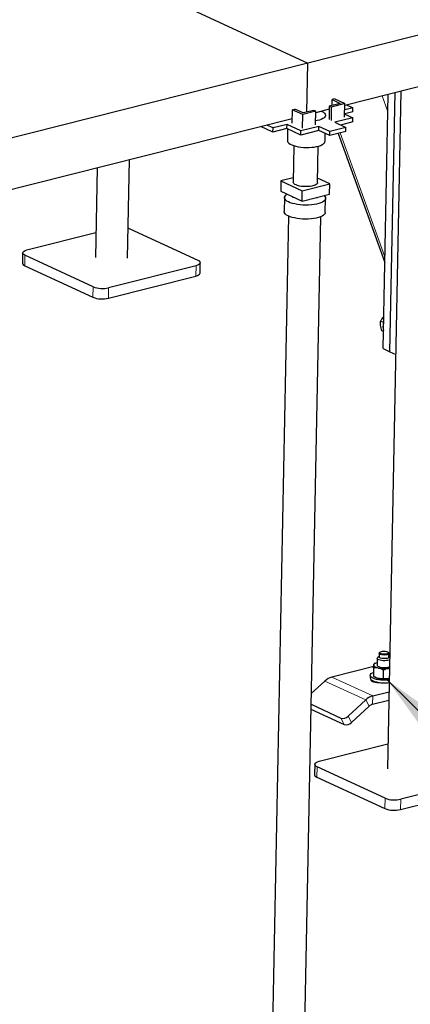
# Model space of a CAD drawing. Header units: millimetres. Extents: x 0 to 841, y 0 to 594.
# Tile 47 of 92: x 172 to 186, y 378 to 413. Entities that reach past the tile are written whole.
import ezdxf

# ---------------------------------------------------------------- set-up
doc = ezdxf.new("R2010")
doc.units = ezdxf.units.MM
doc.layers.add('NOTES', color=6, linetype='Continuous')
doc.layers.add('TRAIT-FORT', color=4, linetype='Continuous', lineweight=25)
doc.dimstyles.new('SLDDIMSTYLE2', dxfattribs={"dimtxt": 0.18, "dimasz": 2, "dimexe": 0, "dimexo": 0.0625, "dimgap": 0, "dimtad": 0, "dimtih": 1, "dimtoh": 1, "dimdec": 0, "dimrnd": 1e-09, "dimzin": 0, "dimdsep": 46, "dimtxsty": 'Standard', "dimsah": 1, "dimcen": 0.09, "dimadec": 0, "dimazin": 0, "dimtfac": 2, "dimtdec": 0, "dimtofl": 0, "dimtmove": 0, "dimatfit": 3, "dimfxl": 1, "dimfrac": 2, "dimtolj": 1, "dimtzin": 0, "dimarcsym": 0})

msp = doc.modelspace()

# ---------------------------------------------------------------- linework, layer by layer
at = {"lineweight": 18}
for p, q in [((184.92871, 410.68347), (185.13637, 410.10954)), ((183.41569, 409.3474), (185.03251, 404.87898)), ((172.04146, 404.92974), (172.03401, 404.55472)), ((178.21518, 404.55462), (178.20773, 404.17961)), ((174.49803, 403.79017), (174.49058, 403.41515)), ((175.05928, 403.75607), (175.05183, 403.38105)), ((184.5939, 389.01801), (183.11996, 389.70175)), ((184.33983, 388.87374), (182.86589, 389.55748)), ((184.62871, 389.52657), (184.62922, 389.55219)), ((184.58794, 388.718), (184.5939, 389.01801)), ((184.46091, 388.64586), (184.33983, 388.87374)), ((183.82771, 388.05922), (183.70664, 388.28709)), ((183.56637, 387.98786), (183.44529, 388.21574)), ((182.58487, 386.4636), (182.57743, 386.08859)), ((185.04144, 385.32403), (185.034, 384.94902)), ((185.60269, 385.28993), (185.59524, 384.91492))]:
    msp.add_line(p, q, dxfattribs=at)
at = {"layer": 'TRAIT-FORT', "lineweight": 25}
for p, q in [((167.50851, 418.7082), (182.24793, 411.8708)), ((201.18334, 416.66213), (182.24793, 411.8708)), ((200.61586, 414.65288), (183.58728, 410.34405)), ((182.24793, 411.8708), (163.31251, 407.07947)), ((182.21277, 410.10002), (182.24793, 411.8708)), ((184.96658, 401.55881), (185.14887, 410.73918)), ((185.61276, 410.85656), (185.12681, 386.38447)), ((185.21223, 401.44486), (185.39805, 410.80223)), ((183.02566, 410.3167), (183.01598, 409.82918)), ((183.42015, 410.41652), (183.02566, 410.3167)), ((183.09936, 410.28252), (183.02566, 410.3167)), ((183.58852, 410.40629), (183.09936, 410.28252)), ((183.12423, 410.34165), (183.1284, 410.55186)), ((183.22308, 410.57581), (183.1284, 410.55186)), ((183.1284, 410.55186), (183.42015, 410.41652)), ((183.22308, 410.57581), (183.58852, 410.40629)), ((183.57884, 409.91877), (183.58852, 410.40629)), ((183.65136, 410.36026), (183.87614, 410.25599)), ((181.68691, 410.18711), (181.67723, 409.69959)), ((181.68691, 410.18711), (181.78159, 410.21107)), ((182.06768, 410.01048), (181.68691, 410.18711)), ((182.08866, 410.06862), (181.78159, 410.21107)), ((182.058, 409.52296), (182.06768, 410.01048)), ((182.53715, 410.12927), (182.06768, 410.01048)), ((182.46346, 410.16346), (182.08866, 410.06862)), ((182.53715, 410.12927), (182.46346, 410.16346)), ((182.52747, 409.64175), (182.53715, 410.12927)), ((183.02337, 410.20136), (182.53614, 410.07807)), ((183.09936, 410.28252), (183.08968, 409.795)), ((183.58107, 410.03087), (183.87479, 409.89461)), ((183.87316, 410.10598), (183.58109, 410.03208)), ((183.87614, 410.25599), (183.58407, 410.18209)), ((183.87316, 410.10598), (183.87614, 410.25599)), ((181.68045, 409.86155), (164.65187, 405.55272)), ((180.9948, 409.52691), (180.77002, 409.63118)), ((181.49974, 409.65468), (180.9948, 409.52691)), ((181.49677, 409.50467), (181.49974, 409.65468)), ((182.00334, 409.42107), (181.49974, 409.65468)), ((181.68036, 409.85715), (181.67419, 409.85997)), ((182.6503, 409.58477), (182.00334, 409.42107)), ((182.64732, 409.43476), (182.6503, 409.58477)), ((183.04335, 409.40244), (182.6503, 409.58477)), ((183.87479, 409.89461), (183.22783, 409.73091)), ((183.22783, 409.73091), (183.62088, 409.54858)), ((183.87181, 409.7446), (183.43602, 409.63433)), ((183.87181, 409.7446), (183.87479, 409.89461)), ((180.99182, 409.3769), (180.55886, 409.57775)), ((180.99182, 409.3769), (180.9948, 409.52691)), ((181.49677, 409.50467), (180.99182, 409.3769)), ((182.00036, 409.27106), (181.49677, 409.50467)), ((181.52059, 409.49362), (181.51221, 409.07168)), ((182.64732, 409.43476), (182.00036, 409.27106)), ((182.00036, 409.27106), (182.00334, 409.42107)), ((183.04037, 409.25243), (182.64732, 409.43476)), ((182.87194, 409.04468), (182.87757, 409.32796)), ((183.04037, 409.25243), (183.04335, 409.40244)), ((183.6179, 409.39857), (183.04037, 409.25243)), ((183.62088, 409.54858), (183.04335, 409.40244)), ((183.34158, 409.32865), (185.0283, 404.66704)), ((183.6179, 409.39857), (183.62088, 409.54858)), ((181.74859, 408.88685), (181.72244, 407.57017)), ((182.60227, 407.55269), (182.62841, 408.86938)), ((175.74317, 404.82757), (175.81365, 408.37704)), ((174.64757, 408.08198), (174.5834, 404.8506)), ((181.27839, 407.61514), (181.27094, 407.24012)), ((181.72558, 407.72829), (181.27839, 407.61514)), ((181.27839, 407.61514), (182.05221, 407.25618)), ((182.05221, 407.25618), (183.04632, 407.50772)), ((183.04632, 407.50772), (182.60544, 407.71224)), ((183.03887, 407.1327), (183.04632, 407.50772)), ((181.27094, 407.24012), (182.04476, 406.88116)), ((182.04476, 406.88116), (182.05221, 407.25618)), ((182.04476, 406.88116), (183.03887, 407.1327)), ((181.41133, 407.0136), (181.40128, 406.50733)), ((181.71183, 407.0356), (181.71127, 407.00764)), ((182.5911, 406.99017), (182.59168, 407.01955)), ((182.88099, 406.47794), (182.89104, 406.98421)), ((181.55808, 406.34454), (180.93081, 374.75574)), ((182.09058, 374.73271), (182.71785, 406.32151)), ((172.11139, 405.12355), (174.60133, 405.75359)), ((175.82854, 405.888), (178.28511, 404.74843)), ((171.95713, 405.01753), (171.94968, 404.64252)), ((174.49803, 403.79017), (172.04146, 404.92974)), ((178.362, 404.28562), (178.36944, 404.66064)), ((172.03401, 404.55472), (174.49058, 403.41515)), ((178.21518, 404.55462), (175.05928, 403.75607)), ((175.05183, 403.38105), (178.20773, 404.17961)), ((184.9854, 402.50661), (184.87784, 402.5565)), ((184.97883, 402.17602), (184.91744, 402.2045)), ((184.96658, 401.55881), (185.21223, 401.44486)), ((185.21223, 401.44486), (185.42392, 401.34666)), ((184.82021, 390.4424), (184.77656, 390.40587)), ((184.82258, 390.56165), (184.81998, 390.43039)), ((184.85474, 390.60036), (184.83585, 390.58455)), ((185.17017, 390.57791), (185.15191, 390.59446)), ((185.1799, 390.42324), (185.18251, 390.5545)), ((185.20677, 390.41111), (185.18014, 390.43525)), ((184.62906, 390.08361), (183.11996, 389.70175)), ((184.62481, 390.02889), (184.61885, 389.72888)), ((184.6869, 390.19742), (184.64214, 390.17276)), ((184.75887, 390.37533), (184.75403, 390.13157)), ((184.50663, 389.76132), (184.50477, 389.66756)), ((184.63981, 389.71581), (184.6769, 389.69342)), ((184.97561, 389.94531), (184.96965, 389.6453)), ((185.19901, 390.02042), (185.16057, 390.01302)), ((185.19891, 390.01507), (185.16057, 390.01302)), ((182.86589, 389.55748), (182.37595, 389.10356)), ((184.74185, 389.51842), (184.7416, 389.50567)), ((185.19163, 389.64855), (185.15312, 389.638)), ((185.15312, 389.638), (185.19157, 389.64541)), ((184.5939, 389.01801), (185.18206, 389.16684)), ((182.36824, 388.71537), (183.44529, 388.21574)), ((183.70664, 388.28709), (184.33983, 388.87374)), ((183.82771, 388.05922), (184.46091, 388.64586)), ((184.58794, 388.718), (185.17611, 388.86682)), ((182.36486, 388.54523), (183.56637, 387.98786)), ((182.65481, 386.65741), (185.14475, 387.28746)), ((182.50054, 386.5514), (182.4931, 386.17638)), ((185.04144, 385.32403), (182.58487, 386.4636)), ((182.57743, 386.08859), (185.034, 384.94902)), ((188.75859, 386.08849), (185.60269, 385.28993)), ((185.59524, 384.91492), (188.75115, 385.71347))]:
    msp.add_line(p, q, dxfattribs=at)
at = {"layer": 'TRAIT-FORT', "lineweight": 25, "flags": 128}
for points in [[(182.7472, 410.13147), (182.76209, 410.12431), (182.81413, 410.09403), (182.8533, 410.06165), (182.87878, 410.02787), (182.89002, 409.99341), (182.88678, 409.95899), (182.86913, 409.92536), (182.83745, 409.89322), (182.79241, 409.86327), (182.73497, 409.83615), (182.66636, 409.81242), (182.58803, 409.7926), (182.53025, 409.78161)], [(181.51221, 409.07168), (181.51657, 409.04322), (181.53498, 409.00901), (181.56739, 408.97584), (181.61312, 408.94443), (181.67118, 408.91544), (181.74035, 408.8895), (181.81915, 408.86715), (181.90589, 408.84887), (181.99874, 408.83505), (182.0957, 408.82599), (182.19472, 408.82188), (182.29369, 408.8228), (182.39048, 408.82874), (182.48305, 408.83957), (182.56942, 408.85506), (182.64774, 408.87488), (182.71635, 408.89861), (182.77379, 408.92573), (182.81883, 408.95568), (182.85052, 408.98782), (182.86816, 409.02145), (182.87194, 409.04468)], [(182.60227, 407.55269), (182.60001, 407.53829), (182.58502, 407.51165), (182.55644, 407.4866), (182.51519, 407.46396), (182.46261, 407.44446), (182.40037, 407.42871), (182.33049, 407.41723), (182.2552, 407.41038), (182.17692, 407.40839), (182.09818, 407.41131), (182.0215, 407.41906), (181.94935, 407.43139), (181.88404, 407.4479), (181.82768, 407.46805), (181.78208, 407.49121), (181.74869, 407.51662), (181.72861, 407.54348), (181.72244, 407.57017)], [(182.83857, 407.08202), (182.86276, 407.05691), (182.88404, 407.02144), (182.89106, 406.98553), (182.88367, 406.94988), (182.86203, 406.91518), (182.82655, 406.88212), (182.77793, 406.85133), (182.71711, 406.82341), (182.64527, 406.7989), (182.56382, 406.77829), (182.47433, 406.76198), (182.37856, 406.75027), (182.27836, 406.74341), (182.17568, 406.74151), (182.07253, 406.74463), (181.97091, 406.7527), (181.8728, 406.76556), (181.7801, 406.78296), (181.69463, 406.80456), (181.61805, 406.82995), (181.55184, 406.85862), (181.4973, 406.89003), (181.45548, 406.92355), (181.42721, 406.95854), (181.41302, 406.99432), (181.41321, 407.03019), (181.42776, 407.06544), (181.45639, 407.0994), (181.49854, 407.13141), (181.50141, 407.13321)], [(182.88099, 406.47794), (182.87362, 406.44361), (182.85198, 406.40891), (182.8165, 406.37585), (182.76788, 406.34506), (182.70705, 406.31714), (182.63522, 406.29263), (182.55376, 406.27202), (182.46428, 406.25571), (182.3685, 406.244), (182.2683, 406.23714), (182.16563, 406.23524), (182.06248, 406.23836), (181.96086, 406.24643), (181.86274, 406.25928), (181.77005, 406.27668), (181.68458, 406.29829), (181.60799, 406.32367), (181.54179, 406.35235), (181.48724, 406.38375), (181.44543, 406.41728), (181.41715, 406.45227), (181.40297, 406.48805), (181.40128, 406.50733)], [(175.7647, 405.91174), (175.77455, 405.9087), (175.82854, 405.888)], [(172.04146, 404.92974), (171.9996, 404.9535), (171.97147, 404.97942), (171.95817, 405.00651), (171.96019, 405.03371), (171.97746, 405.05998), (172.00932, 405.08432), (172.05454, 405.10578), (172.11139, 405.12355)], [(171.94968, 404.64252), (171.95072, 404.63149), (171.96403, 404.60441), (171.99215, 404.57849), (172.03401, 404.55472)], [(178.28511, 404.74843), (178.32697, 404.72467), (178.3551, 404.69875), (178.36841, 404.67167), (178.36638, 404.64447), (178.34911, 404.61819), (178.31725, 404.59386), (178.27203, 404.57239), (178.21518, 404.55462)], [(178.20773, 404.17961), (178.26458, 404.19738), (178.3098, 404.21884), (178.34166, 404.24318), (178.35894, 404.26945), (178.362, 404.28562)], [(184.75908, 390.37829), (184.76914, 390.39872), (184.77656, 390.40587)], [(185.1799, 390.42324), (185.17975, 390.42102), (185.17031, 390.40369), (185.14708, 390.38824), (185.11192, 390.3759), (185.06769, 390.3677), (185.01797, 390.36428), (184.9668, 390.36593), (184.9183, 390.37251), (184.87642, 390.38349), (184.84455, 390.39798), (184.82527, 390.41481), (184.81998, 390.43039)], [(184.82274, 390.56386), (184.83217, 390.58119), (184.83585, 390.58455)], [(185.17017, 390.57791), (185.17722, 390.57008), (185.18235, 390.55228), (185.17292, 390.53495), (185.14968, 390.51949), (185.11453, 390.50716), (185.0703, 390.49895), (185.02058, 390.49553), (184.9694, 390.49718), (184.92091, 390.50376), (184.87903, 390.51474), (184.84716, 390.52924), (184.82787, 390.54606), (184.82274, 390.56386)], [(184.84309, 390.58197), (184.85219, 390.59808), (184.87468, 390.6123), (184.90857, 390.62336), (184.95084, 390.63029), (184.99774, 390.63247), (185.0451, 390.62971), (185.08871, 390.62225), (185.1247, 390.61075), (185.14986, 390.59623), (185.16197, 390.57999), (185.15995, 390.56347), (185.14398, 390.54814), (185.11547, 390.53535), (185.07696, 390.52625), (185.03187, 390.52164), (184.98421, 390.52194), (184.93821, 390.52711), (184.89796, 390.5367), (184.86704, 390.54986), (184.84819, 390.56541), (184.84309, 390.58197)], [(184.63437, 390.13839), (184.63944, 390.15456), (184.65057, 390.17027), (184.66758, 390.18523), (184.69018, 390.19918), (184.71797, 390.21191), (184.75049, 390.22317), (184.75588, 390.22476)], [(184.80096, 390.0246), (184.76295, 390.03492), (184.7289, 390.04682), (184.69939, 390.06008), (184.67492, 390.07449), (184.6559, 390.08978), (184.64267, 390.10572), (184.63545, 390.12201), (184.63437, 390.13839)], [(184.75403, 390.13157), (184.75924, 390.11361), (184.77899, 390.09352), (184.81225, 390.07552), (184.85693, 390.06075), (184.91022, 390.05013), (184.96877, 390.04432), (185.02891, 390.0437), (185.08685, 390.04829), (185.13896, 390.05783), (185.18196, 390.07169), (185.20021, 390.08057)], [(185.20505, 390.32433), (185.1868, 390.31545), (185.1438, 390.30159), (185.09169, 390.29205), (185.03375, 390.28746), (184.97361, 390.28808), (184.91506, 390.29389), (184.86177, 390.30451), (184.81709, 390.31928), (184.78383, 390.33728), (184.76408, 390.35737), (184.75908, 390.37829)], [(185.19061, 389.59728), (185.1314, 389.59027), (185.04975, 389.58537), (184.96618, 389.58552), (184.88323, 389.59073), (184.80342, 389.60083), (184.72917, 389.61552), (184.66274, 389.63435), (184.60615, 389.65675), (184.56111, 389.68203), (184.52901, 389.70943), (184.5108, 389.73813), (184.50705, 389.76723), (184.51787, 389.79587), (184.54293, 389.82317), (184.58147, 389.8483), (184.62159, 389.86646)], [(184.50477, 389.66756), (184.50894, 389.64437), (184.52714, 389.61568), (184.55925, 389.58828), (184.60428, 389.56299), (184.66088, 389.54059), (184.72731, 389.52177), (184.80156, 389.50708), (184.88137, 389.49698), (184.96432, 389.49177), (185.04789, 389.49161), (185.12954, 389.49651), (185.18875, 389.50353)], [(184.5261, 389.61686), (184.52377, 389.60548), (184.53005, 389.5837), (184.55006, 389.5627), (184.58279, 389.54355), (184.62659, 389.5272), (184.67928, 389.51447), (184.7382, 389.50601), (184.80041, 389.50223), (184.83478, 389.50222)], [(182.58487, 386.4636), (182.54301, 386.48737), (182.51489, 386.51329), (182.50158, 386.54037), (182.5036, 386.56757), (182.52088, 386.59384), (182.55274, 386.61818), (182.59796, 386.63965), (182.65481, 386.65741)], [(182.4931, 386.17638), (182.49413, 386.16536), (182.50744, 386.13827), (182.53557, 386.11235), (182.57743, 386.08859)]]:
    msp.add_lwpolyline(points, dxfattribs=at)
at = {"layer": 'TRAIT-FORT', "lineweight": 25}
for centre, radius, start, end in [((174.83434, 404.68957), 0.96022, 249.49802, 283.547969), ((174.82689, 404.31455), 0.96022, 249.49802, 283.547969), ((185.45413, 402.33487), 0.49019, 163.227751, 194.497083), ((185.01124, 390.96485), 0.96348, 257.393726, 278.916516), ((183.27751, 389.12844), 0.59456, 105.36657, 133.813496), ((184.87772, 390.05063), 0.40979, 240.65537, 258.141784), ((185.00379, 390.58984), 0.96348, 257.393726, 278.916516), ((184.75146, 388.4447), 0.59456, 105.36657, 133.813496), ((184.66672, 388.43134), 0.29728, 105.36657, 133.813496), ((183.51561, 388.47248), 0.2662, 254.683357, 315.858797), ((183.63668, 388.2446), 0.2662, 254.683357, 315.858797), ((185.37775, 386.22343), 0.96022, 249.49802, 283.547969), ((185.3703, 385.84842), 0.96022, 249.49802, 283.547969)]:
    msp.add_arc(centre, radius, start, end, dxfattribs=at)
for points, knots in [([(184.91744, 402.2045), (184.90861, 402.23755), (184.89078, 402.30437), (184.8765, 402.39773), (184.87251, 402.4825), (184.87605, 402.53169), (184.87784, 402.5565)], [0, 0, 0, 0, 0.26460494, 0.53494775, 0.76534313, 1, 1, 1, 1]), ([(184.98958, 402.71728), (184.97583, 402.70145), (184.94008, 402.66029), (184.90525, 402.60536), (184.88393, 402.56735), (184.87784, 402.5565)], [0, 0, 0, 0, 0.30861674, 0.80260912, 1, 1, 1, 1]), ([(184.62481, 390.02889), (184.62643, 390.05081), (184.62971, 390.09524), (184.6328, 390.12388), (184.63437, 390.13839)], [0, 0, 0, 0, 0.49324437, 1, 1, 1, 1]), ([(184.80096, 390.0246), (184.77617, 390.02906), (184.72597, 390.03808), (184.66741, 390.03502), (184.63403, 390.03022), (184.62481, 390.02889)], [0, 0, 0, 0, 0.413688, 0.83802774, 1, 1, 1, 1]), ([(184.63437, 390.13839), (184.63558, 390.14709), (184.63804, 390.16472), (184.6405, 390.1715), (184.64179, 390.17238), (184.64206, 390.17256)], [0, 0, 0, 0, 0.43629812, 0.88383013, 1, 1, 1, 1]), ([(184.97561, 389.94531), (184.94771, 389.96239), (184.89116, 389.99701), (184.83129, 390.01532), (184.80096, 390.0246)], [0, 0, 0, 0, 0.49324437, 1, 1, 1, 1]), ([(184.79351, 389.64959), (184.76878, 389.65693), (184.71869, 389.6718), (184.66081, 389.7026), (184.62794, 389.72319), (184.61885, 389.72888)], [0, 0, 0, 0, 0.413688, 0.83802774, 1, 1, 1, 1]), ([(185.16057, 390.01302), (185.13454, 390.00731), (185.08182, 389.99575), (185.02034, 389.9688), (184.98529, 389.9504), (184.97561, 389.94531)], [0, 0, 0, 0, 0.413688, 0.83802774, 1, 1, 1, 1]), ([(184.96965, 389.6453), (184.94134, 389.64161), (184.88395, 389.63414), (184.82393, 389.64439), (184.79351, 389.64959)], [0, 0, 0, 0, 0.49324437, 1, 1, 1, 1]), ([(185.15312, 389.638), (185.12715, 389.63518), (185.07454, 389.62947), (185.01374, 389.63637), (184.9792, 389.64337), (184.96965, 389.6453)], [0, 0, 0, 0, 0.413688, 0.83802774, 1, 1, 1, 1])]:
    msp.add_open_spline(points, degree=3, knots=knots, dxfattribs=at)

# ---------------------------------------------------------------- leaders
at = {"layer": 'NOTES'}
msp.add_leader([(185.1266, 389.58983), (217.73585, 357.17787)], dimstyle='SLDDIMSTYLE2', dxfattribs=at)

doc.saveas('drawing.dxf')
